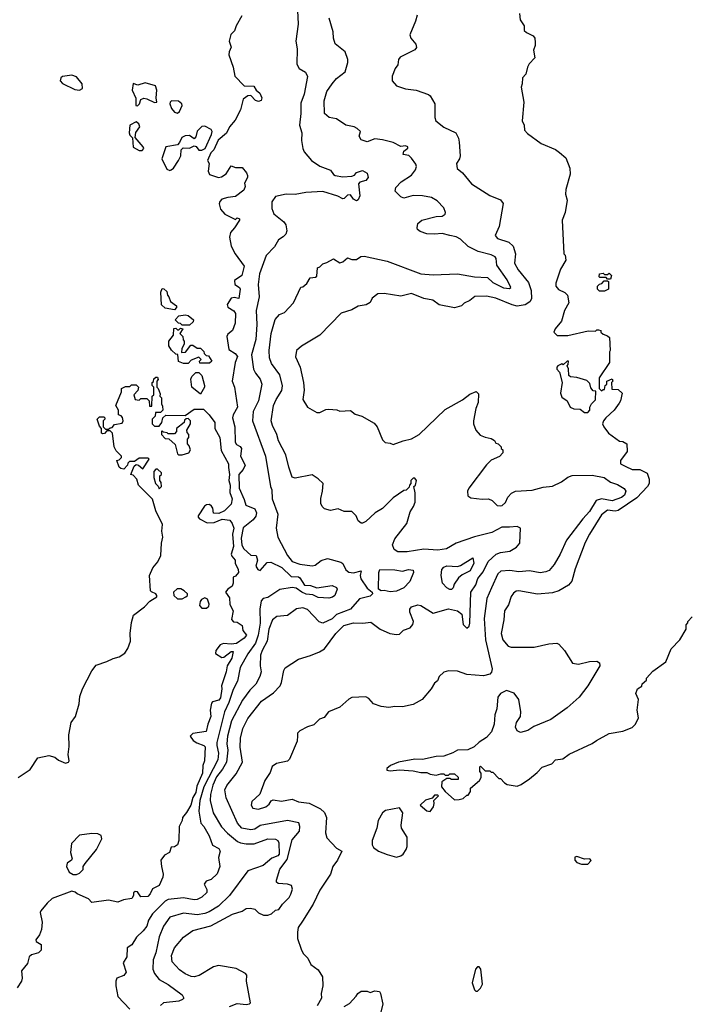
# Model space of a CAD drawing. Extents: x 1793424 to 1900092, y 321114 to 470632.
# Tile 3 of 256: x 1848235 to 1852609, y 333574 to 340005. Entities that reach past the tile are written whole.
import ezdxf

# ---------------------------------------------------------------- set-up
doc = ezdxf.new("R2010")
doc.units = 0

msp = doc.modelspace()

# ---------------------------------------------------------------- linework, layer by layer
at = {"layer": '0CON05XD'}
for points in [[(1849685, 340030), (1849648.6, 339965), (1849637.6, 339932.4), (1849613, 339907), (1849602.9, 339865), (1849616.1, 339826.1), (1849602, 339795), (1849600.8, 339775), (1849630, 339695), (1849640, 339635), (1849701.7, 339571.7), (1849765, 339570), (1849780, 339545), (1849802.5, 339525), (1849816.7, 339495), (1849813, 339477), (1849795, 339470), (1849775, 339477.5), (1849745, 339510), (1849725, 339507.5), (1849693.6, 339486.4), (1849676.2, 339415), (1849642.3, 339347.7), (1849606.2, 339305), (1849585, 339262.5), (1849531.7, 339218.3), (1849502.5, 339155), (1849482.5, 339135), (1849462.5, 339085), (1849472.5, 339065), (1849466.7, 339015), (1849475, 338993.3), (1849534.1, 338974.1), (1849552.1, 338977.9), (1849583.1, 338996.9), (1849615, 339050), (1849645, 339040), (1849688.3, 339038.3), (1849716.2, 339005), (1849723, 338987), (1849723.3, 338975), (1849703.6, 338936.4), (1849706.7, 338915), (1849699.3, 338890.7), (1849645, 338850), (1849595, 338844.2), (1849555, 338832), (1849541.7, 338818.3), (1849537.7, 338802.3), (1849546.6, 338766.6), (1849574.5, 338734.5), (1849645, 338700), (1849655, 338710), (1849670, 338705), (1849670, 338695), (1849638, 338645), (1849610.8, 338615), (1849605.7, 338585), (1849616.7, 338525), (1849643.3, 338475), (1849701.2, 338395), (1849686, 338335), (1849638.3, 338301.7), (1849640, 338275), (1849670, 338255), (1849674, 338245), (1849665.9, 338184.1), (1849635, 338191.1), (1849615, 338185.5), (1849590, 338145), (1849595, 338126.2), (1849632.5, 338102.5), (1849644.4, 338085), (1849642.3, 338022.3), (1849623.8, 337975), (1849595, 337950), (1849588.1, 337935), (1849601.5, 337851.5), (1849643.3, 337825), (1849657.9, 337805), (1849643.3, 337765), (1849622.5, 337645), (1849637.1, 337605), (1849656.7, 337475), (1849629.4, 337425), (1849625.5, 337404.5), (1849639.1, 337345), (1849642.2, 337245), (1849650.5, 337230.5), (1849675, 337217.5), (1849683.3, 337205), (1849677.9, 337155), (1849707.5, 337095), (1849695, 337066.7), (1849666.9, 337035), (1849669.2, 336945), (1849701.8, 336871.8), (1849711.4, 336835), (1849770.6, 336810.6), (1849781.8, 336785), (1849777.2, 336762.8), (1849760.7, 336739.3), (1849694.1, 336685.9), (1849681.4, 336618.6), (1849685, 336572.5), (1849698.1, 336548.1), (1849745, 336507.5), (1849780, 336505), (1849787.5, 336475), (1849777.5, 336435), (1849790, 336415), (1849805, 336406.7), (1849850.8, 336459.2), (1849875, 336462.5), (1849946.9, 336426.9), (1850009.1, 336369.1), (1850055, 336365.4), (1850065, 336359.5), (1850095, 336311.2), (1850135, 336310), (1850175, 336293.3), (1850275, 336309.2), (1850305, 336296.7), (1850307.5, 336285), (1850292.5, 336245), (1850277.7, 336232.3), (1850255, 336226.7), (1850185, 336230.8), (1850149.3, 336249.3), (1850105, 336252.5), (1850076.7, 336265), (1850041.7, 336291.7), (1850015, 336296.2), (1849935, 336284), (1849855, 336231.9), (1849825, 336224.2), (1849811.7, 336208.3), (1849803.8, 336155), (1849805.9, 336064.1), (1849793.2, 335985), (1849775, 335932.2), (1849725, 335862.2), (1849675.5, 335774.5), (1849657.9, 335685), (1849628.7, 335631.3), (1849600.3, 335545), (1849573.1, 335485), (1849522.4, 335285), (1849521.4, 335265), (1849534.3, 335215), (1849528.1, 335171.9), (1849438.1, 334995), (1849410.5, 334905), (1849405.4, 334835.4), (1849418, 334758), (1849438.2, 334735), (1849472.2, 334675), (1849494.5, 334614.5), (1849535, 334591.2), (1849543.8, 334575), (1849533.9, 334533.9), (1849541.2, 334475), (1849525, 334426.7), (1849485, 334390), (1849451.7, 334378.3), (1849440.7, 334359.3), (1849458.1, 334325), (1849456.7, 334305), (1849425, 334274), (1849395, 334258.8), (1849373.9, 334256.1), (1849305, 334270.6), (1849205, 334258.8), (1849185, 334247.9), (1849102.2, 334165), (1849076, 334124), (1849064.2, 334085), (1849042, 334055), (1848997, 334013), (1848966.4, 333963.6), (1848935.8, 333944.2), (1848933.8, 333885), (1848910, 333845), (1848930, 333785), (1848915, 333762.5), (1848870, 333745), (1848862.5, 333725), (1848862.5, 333695), (1848876.2, 333625), (1848955, 333543.3)], [(1850050, 340065), (1850054.2, 339975.8), (1850037.5, 339865), (1850048, 339815), (1850045.7, 339715), (1850061.2, 339685), (1850102, 339662), (1850114.1, 339634.1), (1850091.9, 339518.1), (1850070.7, 339459.3), (1850071.7, 339391.7), (1850063.5, 339315), (1850077.9, 339265), (1850074.5, 339215.5), (1850083.4, 339163.4), (1850092.4, 339142.4), (1850140, 339085), (1850195, 339048.9), (1850265, 339022), (1850283.8, 338993.8), (1850296.1, 338986.1), (1850345, 338978.8), (1850405, 338982), (1850420.8, 338989.2), (1850435, 339006), (1850475, 339018.8), (1850505, 339002.5), (1850510.6, 338975), (1850495, 338954.2), (1850457.3, 338942.7), (1850448.3, 338931.7), (1850456, 338855), (1850445, 338827.5), (1850435, 338822.5), (1850415, 338832.5), (1850395, 338860), (1850375, 338858.8), (1850355, 338836.7), (1850345, 338833.8), (1850312.1, 338852.1), (1850215, 338882), (1850102.9, 338877.1), (1850035, 338862), (1849974.3, 338865.7), (1849905, 338850), (1849881.2, 338815), (1849881.7, 338771.7), (1849895, 338737.5), (1849960, 338685), (1849973.3, 338665), (1849978.8, 338625), (1849973.3, 338605), (1849955, 338587.5), (1849925, 338567.5), (1849899.3, 338520.7), (1849845.6, 338464.4), (1849800.6, 338345), (1849791.9, 338275), (1849800, 338195), (1849778.9, 338105), (1849783.3, 338015), (1849777.5, 337915), (1849749.5, 337815), (1849762.6, 337722.6), (1849775, 337696.2), (1849806, 337656), (1849815.4, 337625), (1849794.7, 337515), (1849760.8, 337445), (1849754.5, 337385), (1849840, 337155), (1849874.1, 336955.9), (1849881.4, 336935), (1849884.4, 336875), (1849921.2, 336775), (1849910.8, 336685), (1849920.8, 336625), (1849985, 336505.8), (1850015, 336465.8), (1850065, 336448), (1850145, 336437.5), (1850165, 336442), (1850205, 336473.3), (1850245, 336486.7), (1850331.7, 336461.7), (1850345, 336452.5), (1850365, 336411.2), (1850385, 336396), (1850415, 336391.2), (1850466, 336406), (1850458.8, 336375), (1850463, 336353), (1850505, 336291.2), (1850536.7, 336265), (1850538.8, 336255), (1850525, 336239.2), (1850455, 336223.1), (1850394.7, 336155.3), (1850305, 336119.1), (1850275, 336091.5), (1850215, 336064.2), (1850191.4, 336071.4), (1850115, 336152), (1850084.2, 336164.2), (1850043.2, 336156.8), (1849985, 336113.8), (1849915, 336108), (1849886.7, 336085), (1849863.2, 336025), (1849852.1, 335945), (1849817.5, 335885), (1849808.5, 335855), (1849805.8, 335785.8), (1849813.1, 335745), (1849804.4, 335715), (1849778.1, 335665), (1849738.1, 335625), (1849689.5, 335560.5), (1849618.2, 335425), (1849592.4, 335325), (1849587.1, 335275), (1849594.6, 335235), (1849585.9, 335155), (1849559.5, 335110.5), (1849519.2, 335060.8), (1849495.3, 335005), (1849480.4, 334945), (1849479.6, 334905), (1849497.8, 334825), (1849552.6, 334732.6), (1849591.2, 334691.2), (1849658.1, 334638.1), (1849678.1, 334628.1), (1849715, 334621.8), (1849766.9, 334623.1), (1849855, 334654.5), (1849905, 334654), (1849920, 334645), (1849927.9, 334627.9), (1849929.6, 334555), (1849920, 334545), (1849881.6, 334528.4), (1849825, 334480.8), (1849725, 334446.2), (1849605.8, 334285), (1849532.9, 334215), (1849472.7, 334177.3), (1849443.4, 334166.6), (1849395, 334159.7), (1849305, 334169.2), (1849215, 334142.5), (1849174.6, 334085.4), (1849144.7, 334015.3), (1849125, 333910), (1849105.6, 333865), (1849104.2, 333805), (1849115.8, 333775), (1849145, 333736), (1849205, 333704.4), (1849295, 333636), (1849306.2, 333615), (1849297.5, 333605), (1849274.1, 333595.9), (1849175, 333583.8), (1849154.2, 333565.8)], [(1850830, 340035), (1850821.2, 339995), (1850783.8, 339905), (1850790, 339885), (1850823.3, 339845), (1850827, 339823), (1850815, 339807.5), (1850720.7, 339759.3), (1850710, 339745), (1850705, 339710), (1850687.5, 339685), (1850667.5, 339635), (1850667.5, 339605), (1850695, 339573.3), (1850755, 339553.3), (1850825, 339543.3), (1850905, 339516.7), (1850916.4, 339506.4), (1850946.7, 339455), (1850946.4, 339366.4), (1850953.9, 339343.9), (1851005, 339303.8), (1851083.3, 339265), (1851101.7, 339231.7), (1851106.2, 339205), (1851111.2, 339115), (1851106.7, 339095), (1851087.5, 339065), (1851091.7, 339031.7), (1851127.5, 339005), (1851185, 338932.5), (1851305, 338857.5), (1851375, 338827.5), (1851392.5, 338805), (1851366.2, 338655), (1851340, 338595), (1851355, 338576.2), (1851430.7, 338550.7), (1851458.6, 338525), (1851473.1, 338475), (1851466.9, 338415), (1851490.2, 338370.2), (1851558.1, 338288.1), (1851576.4, 338235), (1851578.9, 338181.1), (1851568.1, 338161.9), (1851537.5, 338142.5), (1851484, 338134), (1851451.7, 338141.7), (1851345, 338186.9), (1851285, 338200), (1851207, 338197), (1851175, 338170), (1851137, 338153), (1851120, 338135), (1851075, 338122.5), (1850975, 338142.5), (1850933.8, 338173.8), (1850873.6, 338183.6), (1850795, 338217.5), (1850725, 338200), (1850615, 338216.7), (1850575, 338213.3), (1850537.5, 338185), (1850523, 338157), (1850497.7, 338142.3), (1850445, 338133.8), (1850405, 338108.8), (1850335, 338088.8), (1850195, 337943.3), (1850075, 337873.3), (1850043.8, 337845), (1850037, 337803), (1850066, 337735), (1850088.8, 337635), (1850092, 337585), (1850083.8, 337525), (1850115, 337473.3), (1850175, 337440), (1850195, 337440), (1850235, 337458.8), (1850255, 337461.2), (1850306.4, 337456.4), (1850325, 337447.5), (1850395, 337452.5), (1850425, 337427.5), (1850470, 337415), (1850549.3, 337369.3), (1850570, 337345), (1850605, 337260), (1850623, 337243), (1850655, 337240), (1850675, 337230), (1850740, 337255), (1850795, 337266.7), (1850844.1, 337295.9), (1851015, 337458), (1851127, 337523), (1851175, 337560), (1851217, 337577), (1851231.7, 337561.7), (1851230, 337505), (1851213.8, 337465), (1851198.8, 337385), (1851198.8, 337365), (1851214.1, 337324.1), (1851241.7, 337291.7), (1851275, 337277.5), (1851315, 337270), (1851336.4, 337256.4), (1851345, 337240), (1851360, 337235), (1851380, 337215), (1851380, 337205), (1851390, 337195), (1851390, 337175), (1851368.3, 337151.7), (1851315, 337127.5), (1851285, 337097.5), (1851168.8, 336945), (1851158.8, 336925), (1851162.5, 336895), (1851181.7, 336881.7), (1851255, 336873.3), (1851296.4, 336876.4), (1851320, 336865), (1851353, 336833), (1851375, 336830), (1851387, 336833), (1851408.3, 336851.7), (1851423, 336887), (1851447, 336913), (1851473.6, 336926.4), (1851583, 336933), (1851655, 336952), (1851715, 336957.5), (1851774.4, 336985.6)], [(1851500, 340045), (1851503, 340003), (1851530, 339965), (1851530, 339935), (1851545, 339920), (1851589.3, 339899.3), (1851600, 339885), (1851602.5, 339855), (1851602.5, 339835), (1851590, 339805), (1851600, 339755), (1851563.6, 339716.4), (1851552.5, 339695), (1851541.7, 339648.3), (1851520, 339625), (1851517.5, 339585), (1851510, 339565), (1851527.5, 339465), (1851517.5, 339345), (1851530, 339315), (1851533, 339283), (1851550.7, 339260.7), (1851640, 339195), (1851735, 339157.5), (1851761.7, 339138.3), (1851801.7, 339101.7), (1851827.5, 339035), (1851830, 338995), (1851802.5, 338895), (1851800, 338865), (1851810, 338825), (1851797.5, 338745), (1851777.5, 338695), (1851790, 338475), (1851797, 338467), (1851802.5, 338435), (1851766.7, 338375), (1851737.5, 338285), (1851737.5, 338265), (1851753.6, 338243.6), (1851795, 338222.5), (1851812.5, 338205), (1851822.5, 338155), (1851793.3, 338105), (1851773.6, 338036.4), (1851732.5, 337985), (1851723.6, 337963.6), (1851745, 337942.5), (1851815, 337942.5), (1851947, 337973), (1851995, 337970), (1852005, 337980), (1852015, 337980), (1852030, 337975), (1852030, 337965), (1852045, 337950), (1852075, 337940), (1852088.3, 337928.3), (1852092.5, 337845), (1852087.5, 337835), (1852087.5, 337765), (1852020, 337665), (1852020, 337595), (1852035, 337580), (1852045, 337590), (1852055, 337590), (1852060, 337615), (1852070, 337625), (1852070, 337645), (1852105, 337660), (1852110, 337645), (1852100, 337635), (1852101.7, 337591.7), (1852145, 337590), (1852170, 337565), (1852160, 337515), (1852150.7, 337499.3), (1852117.5, 337455), (1852062.5, 337405), (1852047.5, 337385), (1852042.5, 337365), (1852050, 337345), (1852080, 337305), (1852153, 337253), (1852175, 337250), (1852200, 337235), (1852202.5, 337185), (1852160, 337125), (1852160, 337105), (1852195, 337087.5)], [(1849605, 333560.8), (1849655, 333579.2), (1849715, 333574), (1849735, 333577.5), (1849742.5, 333585), (1849716.7, 333725), (1849717.5, 333765), (1849710, 333775), (1849647.7, 333807.7), (1849532.3, 333827.7), (1849500.5, 333819.5), (1849407, 333763), (1849375, 333754), (1849355, 333756), (1849315, 333774.2), (1849278.8, 333798.8), (1849231.7, 333851.7), (1849226.1, 333893.9), (1849246.4, 333943.6), (1849305, 334012.5), (1849365, 334056.2), (1849483.3, 334086.7), (1849625, 334162.5), (1849687.7, 334182.3), (1849715, 334200), (1849743, 334203), (1849770, 334195), (1849795, 334172.5), (1849827, 334157), (1849855, 334156.7), (1849880, 334165), (1849905, 334190), (1849926.4, 334193.6), (1849950.7, 334229.3), (1849995, 334272.5), (1850005.9, 334294.1), (1850016.4, 334326.4), (1850009.3, 334349.3), (1849985, 334360), (1849923, 334363), (1849913, 334373), (1849912.5, 334385), (1849935, 334456.2), (1849980.9, 334519.1), (1850015, 334647.5), (1850061.9, 334705), (1850065.7, 334735), (1850059.1, 334759.1), (1849984.5, 334774.5), (1849805, 334741.8), (1849770.8, 334719.2), (1849745, 334713.8), (1849685.6, 334725.6), (1849657.7, 334757.7), (1849583.6, 334923.6), (1849574.4, 334975), (1849587, 335003), (1849649.8, 335080.2), (1849691.2, 335155), (1849675.6, 335254.4), (1849677.4, 335312.6), (1849693.1, 335375), (1849725, 335440), (1849815, 335554.2), (1849892.4, 335607.6), (1849935.4, 335654.6), (1849945.6, 335675), (1849960, 335755), (1849968.3, 335771.7), (1850055, 335828), (1850135, 335852), (1850193.9, 335876.1), (1850225, 335896.7), (1850299.2, 335995), (1850352.6, 336047.4), (1850415, 336065.6), (1850476.1, 336063.9), (1850529.3, 336069.3), (1850590, 336025), (1850652.5, 335995), (1850695, 335989.2), (1850715, 335992.5), (1850742.5, 336017.5), (1850785, 336033.3), (1850802.5, 336055), (1850806.7, 336075), (1850782.5, 336135), (1850782.5, 336155), (1850795, 336170), (1850835, 336183.3), (1850855, 336178), (1850935, 336128), (1851035, 336158.1), (1851093.6, 336143.6), (1851122.7, 336122.7), (1851132.5, 336055), (1851155, 336030), (1851170, 336045), (1851175.6, 336064.4), (1851182.7, 336265), (1851215.2, 336314.8), (1851228.2, 336355), (1851262.3, 336397.7), (1851295, 336466.9), (1851346.5, 336513.5), (1851374.8, 336525.2), (1851436.2, 336533.8), (1851480.5, 336559.5), (1851500.9, 336585), (1851505.6, 336685), (1851484.7, 336694.7), (1851435, 336691.1), (1851385, 336691.4), (1851318, 336655), (1851205, 336628.2), (1851085, 336585.8), (1851021.7, 336548.3), (1850965, 336540.6), (1850875, 336546.9), (1850765, 336530), (1850705, 336528.8), (1850680, 336545), (1850670, 336575), (1850686.2, 336615), (1850763.8, 336715), (1850785, 336790), (1850807.5, 336825), (1850817, 336853), (1850817.5, 336915), (1850810, 336955), (1850820, 336965), (1850827.5, 336995), (1850815, 337010), (1850805, 337010), (1850790, 336995), (1850790, 336975), (1850780, 336965), (1850778.3, 336951.7), (1850758.3, 336931.7), (1850745, 336930), (1850675, 336882.5), (1850605, 336813.3), (1850557.5, 336785), (1850495, 336726.7), (1850475, 336717.5), (1850465, 336717.5), (1850445, 336732.5), (1850432.5, 336765), (1850405, 336793.3), (1850355, 336793.8), (1850315, 336810), (1850265, 336800), (1850225, 336810), (1850210, 336825), (1850202.5, 336845), (1850202, 336878), (1850213.6, 336926.4), (1850216.2, 336975), (1850185, 337006.7), (1850145, 337032.5), (1850035, 337010), (1850015, 337017.5), (1849991.7, 337081.7), (1849973, 337163), (1849924.5, 337255), (1849914.3, 337295), (1849885.7, 337355), (1849877.5, 337385), (1849892.9, 337485), (1849910.8, 337525), (1849948.1, 337581.9), (1849952.4, 337612.4), (1849934.3, 337685), (1849878.9, 337758.9), (1849866.8, 337796.8), (1849864.4, 337845), (1849876.9, 337955), (1849903, 338047), (1849931.2, 338078.8), (1849965, 338093.3), (1850022.5, 338155), (1850071.7, 338258.3), (1850085, 338260), (1850109.3, 338280.7), (1850131.7, 338318.3), (1850167, 338323), (1850175, 338330), (1850180, 338385), (1850195, 338390), (1850215, 338410), (1850241.7, 338418.3), (1850285, 338442.5), (1850325, 338417.5), (1850345, 338422.5), (1850375, 338450), (1850405, 338437.5), (1850435, 338437.5), (1850463, 338457), (1850485, 338460), (1850635, 338427.8), (1850855, 338345.7), (1850935, 338338.9), (1851094.3, 338345.7), (1851205, 338325.5), (1851290.6, 338320.6), (1851325, 338287.5), (1851395, 338254.4), (1851435, 338248.8), (1851443.3, 338255), (1851419.2, 338305), (1851352.3, 338402.3), (1851348, 338445), (1851341.2, 338455), (1851315, 338469.4), (1851230.2, 338490.2), (1851165, 338524.2), (1851115, 338570.8), (1851085, 338585.7), (1851044.4, 338594.4), (1850995, 338609.2), (1850945, 338602.9), (1850895, 338606), (1850850.5, 338620.5), (1850833.3, 338635), (1850830, 338645), (1850836.4, 338673.6), (1850862.5, 338695), (1850955, 338718.8), (1850995, 338721.2), (1851013.3, 338735), (1851016.2, 338745), (1851006.2, 338775), (1850961.7, 338821.7), (1850925, 338844.2), (1850865, 338854.2), (1850804.1, 338855.9), (1850745, 338840), (1850725, 338847.5), (1850687.5, 338885), (1850690.7, 338909.3), (1850727.5, 338945), (1850795, 338988.8), (1850821.2, 339025), (1850826.7, 339045), (1850821.7, 339061.7), (1850795, 339100), (1850777, 339117), (1850740, 339125), (1850743.3, 339146.7), (1850770, 339165), (1850770, 339175), (1850755, 339180), (1850725, 339176.7), (1850675, 339202), (1850605, 339220.6), (1850554.1, 339225.9), (1850505, 339207.5), (1850465, 339220), (1850452.5, 339245), (1850460, 339275), (1850440, 339295), (1850420, 339305), (1850365, 339316.7), (1850305, 339356.2), (1850256.4, 339366.4), (1850225, 339392.5), (1850224, 339475), (1850242, 339535), (1850275, 339586.2), (1850305, 339620), (1850360, 339665), (1850378.8, 339725), (1850378.8, 339745), (1850360, 339795), (1850296.4, 339846.4), (1850283.8, 339885), (1850283.3, 339925), (1850256.2, 340015)], [(1848625, 339544.2), (1848643.9, 339556.1), (1848642, 339585), (1848605, 339632), (1848575, 339642.5), (1848515, 339633.8), (1848503.8, 339625), (1848498.8, 339605), (1848515, 339588.8), (1848595, 339549.2), (1848625, 339544.2)], [(1849005, 339442.5), (1849017.5, 339455), (1849027, 339483), (1849045, 339492.5), (1849065, 339488.8), (1849115, 339463.3), (1849130, 339465), (1849125.8, 339495), (1849130, 339545), (1849122, 339572), (1849055, 339591.5), (1849006.4, 339576.4), (1848975, 339587.5), (1848970, 339545), (1848993, 339493), (1848993.3, 339445), (1849005, 339442.5)], [(1849265, 339393.8), (1849278.8, 339405), (1849295.8, 339444.2), (1849293.8, 339455), (1849272.7, 339472.7), (1849226.1, 339473.9), (1849216.7, 339465), (1849216.2, 339455), (1849226.2, 339425), (1849245, 339400), (1849265, 339393.8)], [(1849035, 339150), (1849045.6, 339164.4), (1849042, 339175), (1848990, 339235), (1848992.3, 339267.7), (1849020, 339305), (1849012.5, 339325), (1848995, 339336.7), (1848954.5, 339315.5), (1848950, 339265), (1848955, 339250), (1848972.3, 339232.3), (1848975, 339171.2), (1849015, 339151.2), (1849035, 339150)], [(1849215, 339020), (1849225, 339023.3), (1849240, 339035), (1849272.5, 339085), (1849287.5, 339115), (1849290, 339155), (1849303, 339167), (1849345, 339166.2), (1849375, 339180), (1849386.4, 339176.4), (1849405, 339152.5), (1849425, 339153.3), (1849446, 339164), (1849487.5, 339255), (1849492.5, 339275), (1849485, 339287.5), (1849445, 339310), (1849425, 339306.7), (1849393.9, 339276.1), (1849385, 339240), (1849375, 339227.5), (1849345, 339247.5), (1849315, 339246.7), (1849294.1, 339235.9), (1849278.3, 339201.7), (1849265, 339187.5), (1849190, 339175), (1849163.3, 339095), (1849195, 339028.8), (1849215, 339020)], [(1852021.7, 338231.7), (1852010, 338245), (1852010, 338265), (1852021.7, 338278.3), (1852038.3, 338281.7), (1852051.7, 338298.3), (1852075, 338300), (1852080, 338295), (1852080, 338245), (1852055, 338232.5), (1852021.7, 338231.7)], [(1852095, 338310), (1852075, 338310), (1852065, 338320), (1852025, 338320), (1852020, 338325), (1852022.5, 338345), (1852045, 338350), (1852055, 338340), (1852075, 338340), (1852085, 338350), (1852100, 338335), (1852095, 338310)], [(1849245, 338110), (1849185, 338120), (1849161.7, 338141.7), (1849157.5, 338225), (1849165, 338250), (1849177, 338247), (1849195, 338230), (1849200, 338205), (1849210, 338195), (1849220, 338165), (1849260, 338135), (1849260, 338125), (1849245, 338110)], [(1849345, 338010), (1849295, 338010), (1849285, 338020), (1849271.7, 338021.7), (1849250, 338045), (1849275, 338070), (1849315, 338077.5), (1849335, 338072.5), (1849370, 338045), (1849368.3, 338031.7), (1849345, 338010)], [(1849335, 337760), (1849305, 337760), (1849271.7, 337771.7), (1849268.3, 337818.3), (1849255, 337820), (1849227, 337847), (1849210, 337875), (1849210, 337905), (1849240, 337945), (1849241.7, 337988.3), (1849255, 337990), (1849265, 337980), (1849275, 337980), (1849285, 337990), (1849300, 337985), (1849280, 337955), (1849300, 337935), (1849303, 337913), (1849310, 337905), (1849310, 337885), (1849293, 337857), (1849291.7, 337831.7), (1849317, 337833), (1849351.7, 337878.3), (1849365, 337880), (1849395, 337860), (1849415, 337860), (1849438.3, 337838.3), (1849440, 337825), (1849451.7, 337811.7), (1849468.3, 337808.3), (1849490, 337775), (1849475, 337762.5), (1849411.7, 337761.7), (1849410, 337775), (1849420, 337785), (1849405, 337800), (1849355, 337780), (1849335, 337760)], [(1851945, 337440), (1851960, 337455), (1851960, 337475), (1851970, 337495), (1851997, 337523), (1851998.3, 337578.3), (1851981.7, 337581.7), (1851965, 337600), (1851958.3, 337628.3), (1851938.3, 337648.3), (1851875, 337667.5), (1851833, 337673), (1851821.7, 337681.7), (1851820, 337725), (1851810, 337745), (1851817, 337753), (1851820, 337775), (1851810, 337775), (1851785, 337750), (1851775, 337757.5), (1851750, 337745), (1851742.5, 337735), (1851743, 337723), (1851761.7, 337701.7), (1851777.5, 337635), (1851767.5, 337565), (1851775, 337540), (1851810, 337515), (1851830, 337475), (1851855, 337462.5), (1851895, 337460), (1851925, 337440), (1851945, 337440)], [(1848225, 335055.6), (1848302.2, 335107.8), (1848354.2, 335185), (1848425, 335199.4), (1848465, 335187.5), (1848488.6, 335168.6), (1848535, 335149.2), (1848553.3, 335155), (1848558, 335165), (1848551.1, 335205), (1848558.3, 335258.3), (1848555.9, 335334.1), (1848570.6, 335415), (1848599.5, 335455), (1848622.2, 335537.8), (1848626.7, 335585), (1848645.4, 335634.6), (1848705, 335751.2), (1848735, 335790), (1848805, 335812.5), (1848845, 335833.8), (1848885, 335843.3), (1848921.7, 335868.3), (1848941.7, 335898.3), (1848958, 335945), (1848955.6, 335995), (1848965, 336067.5), (1848978.6, 336115), (1849049.8, 336170.2), (1849085, 336207.5), (1849130, 336235), (1849131.2, 336245), (1849124.2, 336254.2), (1849095, 336267.1), (1849090, 336275), (1849082.9, 336375), (1849104.4, 336425), (1849136.7, 336465), (1849156, 336505), (1849160, 336585), (1849170, 336625), (1849162.5, 336665), (1849168.3, 336708.3), (1849125, 336797.5), (1849102.5, 336872.5), (1849010, 336965), (1849000, 337005), (1848975, 337030), (1848960, 337035), (1848981.7, 337088.3), (1848995, 337100), (1849010, 337095), (1849038.3, 337071.7), (1849080, 337135), (1849075, 337140), (1849015, 337140), (1848985, 337120), (1848951.7, 337118.3), (1848941.7, 337108.3), (1848940, 337095), (1848915, 337070), (1848895, 337073.3), (1848885, 337082.5), (1848870, 337125), (1848885, 337130), (1848900, 337145), (1848900, 337155), (1848865, 337190), (1848852.5, 337215), (1848840, 337305), (1848825, 337320), (1848805, 337320), (1848788.3, 337301.7), (1848775, 337300), (1848770, 337305), (1848770, 337335), (1848755, 337350), (1848740, 337395), (1848755, 337410), (1848785, 337410), (1848790, 337405), (1848790, 337395), (1848780, 337385), (1848780, 337345), (1848795, 337330), (1848815, 337330), (1848825, 337340), (1848838.3, 337341.7), (1848855, 337360), (1848905, 337370), (1848910, 337385), (1848907, 337407), (1848898.3, 337418.3), (1848880, 337425), (1848880, 337455), (1848862.5, 337485), (1848900, 337575), (1848900, 337595), (1848925, 337610), (1848955, 337610), (1848965, 337620), (1848995, 337620), (1849010, 337605), (1849007, 337583), (1848980, 337555), (1848990, 337525), (1849015, 337520), (1849025, 337530), (1849065, 337530), (1849080, 337515), (1849081.7, 337481.7), (1849098.3, 337481.7), (1849100, 337545), (1849110, 337555), (1849110, 337605), (1849100, 337615), (1849100, 337635), (1849108.3, 337641.7), (1849111.7, 337658.3), (1849125, 337670), (1849135, 337670), (1849140, 337655), (1849130, 337645), (1849130, 337605), (1849140, 337595), (1849151.7, 337561.7), (1849150, 337545), (1849160, 337535), (1849160, 337495), (1849168.3, 337481.7), (1849170, 337455), (1849155, 337440), (1849121.7, 337438.3), (1849120, 337415), (1849100, 337395), (1849100, 337365), (1849115, 337350), (1849145, 337350), (1849162.5, 337375), (1849170, 337405), (1849188.3, 337421.7), (1849315, 337420), (1849375, 337460), (1849435, 337460), (1849473.3, 337425), (1849508.8, 337375), (1849510, 337335), (1849541.2, 337275), (1849550.2, 337190.2), (1849598.8, 337105), (1849599.7, 337080.3), (1849606.2, 337035), (1849601.1, 336995), (1849610, 336965), (1849607.1, 336917.1), (1849623.3, 336875), (1849615, 336840), (1849573, 336797), (1849535, 336780), (1849501.7, 336781.7), (1849496, 336815), (1849487.9, 336827.9), (1849475, 336837.5), (1849454.2, 336835.8), (1849441.4, 336828.6), (1849400, 336765), (1849400, 336755), (1849410, 336745), (1849458.3, 336718.3), (1849505, 336720), (1849558.3, 336741.7), (1849607, 336737), (1849622.5, 336715), (1849633, 336683), (1849625.4, 336644.6), (1849630.5, 336565), (1849615.5, 336515), (1849620, 336500), (1849643.3, 336475), (1849642.5, 336455), (1849661.2, 336415), (1849663.3, 336395), (1849645, 336370), (1849630, 336365), (1849630, 336325), (1849622.5, 336305), (1849594.1, 336285.9), (1849580, 336265), (1849605, 336230), (1849607.5, 336185), (1849630, 336145), (1849618.3, 336088.3), (1849631.7, 336071.7), (1849655, 336070), (1849688.3, 336048.3), (1849692.5, 336015), (1849716.2, 335985), (1849700, 335965), (1849650, 335930), (1849615, 335926), (1849565, 335930), (1849545, 335922.5), (1849516.7, 335885), (1849513.3, 335865), (1849555, 335840), (1849568.3, 335841.7), (1849615, 335878.8), (1849628.3, 335878.3), (1849620.8, 335835), (1849590, 335785), (1849584, 335745), (1849552.5, 335655), (1849555.8, 335635), (1849545.6, 335575), (1849535, 335561.2), (1849495, 335550), (1849488, 335542), (1849480, 335495), (1849483, 335453), (1849463.8, 335405), (1849452.5, 335355), (1849366.7, 335343.3), (1849347.5, 335325), (1849368.3, 335298.3), (1849391.2, 335281.2), (1849437.5, 335265), (1849446.7, 335255), (1849442.5, 335165), (1849430, 335135), (1849429.4, 335085), (1849391.1, 334998.9), (1849385, 334957.5), (1849365.7, 334924.3), (1849352.5, 334875), (1849325, 334827.5), (1849297.5, 334795), (1849296.2, 334773.8), (1849277.5, 334735), (1849273.3, 334645), (1849266, 334615), (1849245, 334602.5), (1849225, 334600), (1849212.5, 334565), (1849180.7, 334549.3), (1849157.5, 334515), (1849160, 334475), (1849172.5, 334425), (1849170, 334405), (1849145, 334350), (1849101.7, 334328.3), (1849087.5, 334295), (1849071.7, 334278.3), (1849026.4, 334276.4), (1849005, 334310), (1848988.3, 334311.7), (1848978.3, 334301.7), (1848977.5, 334285), (1848966.7, 334265), (1848912.3, 334257.7), (1848875, 334241.2), (1848815, 334253.8), (1848705, 334240), (1848683.6, 334263.6), (1848610, 334295), (1848597, 334307), (1848575, 334312.5), (1848446.7, 334265), (1848414.1, 334235.9), (1848372.5, 334185), (1848367.5, 334175), (1848380.5, 334110.5), (1848377.3, 334062.7), (1848365, 334028.8), (1848340, 333995), (1848343.3, 333985), (1848374.4, 333965), (1848375, 333928.8), (1848358.6, 333911.4), (1848312.2, 333897.8), (1848297.1, 333885), (1848285, 333840), (1848246.9, 333793.1), (1848251.1, 333745), (1848246.2, 333725), (1848218.6, 333681.4)], [(1849415, 337560), (1849360, 337605), (1849353, 337657), (1849360, 337675), (1849385, 337700), (1849405, 337700), (1849425, 337680), (1849442.5, 337615), (1849442.5, 337605), (1849415, 337560)], [(1849295, 337162.5), (1849340, 337175), (1849350, 337195), (1849341.7, 337221.7), (1849330, 337235), (1849330, 337265), (1849340, 337275), (1849340, 337295), (1849328.3, 337308.3), (1849327.5, 337325), (1849350, 337365), (1849350, 337385), (1849335, 337400), (1849321.7, 337398.3), (1849311.7, 337388.3), (1849310, 337375), (1849260, 337335), (1849260, 337315), (1849245, 337300), (1849205, 337300), (1849197, 337307), (1849175, 337310), (1849165, 337320), (1849160, 337315), (1849160, 337295), (1849185, 337270), (1849208.3, 337268.3), (1849250, 337230), (1849265, 337170), (1849273, 337163), (1849295, 337162.5)], [(1849145, 336940), (1849160, 336955), (1849158.3, 336981.7), (1849150, 336995), (1849150, 337025), (1849160, 337035), (1849160, 337045), (1849135, 337070), (1849125, 337070), (1849110, 337055), (1849110, 337015), (1849122.5, 336975), (1849138.3, 336958.3), (1849145, 336940)], [(1852195, 337087.5), (1852235, 337068), (1852285, 337067.5), (1852333, 337043), (1852346.2, 337005), (1852345.8, 336975), (1852336, 336955), (1852265, 336882.9), (1852145, 336799.5), (1852125, 336794.4), (1852075, 336800.6), (1852035, 336770.8), (1851955.7, 336645), (1851929.3, 336590.7), (1851862.6, 336417.4), (1851841.7, 336338.3), (1851818.8, 336311.2), (1851755.6, 336274.4), (1851715, 336262.5), (1851616.1, 336253.9), (1851495, 336274), (1851478.3, 336271.7), (1851460.5, 336259.5), (1851445, 336236.7), (1851426.9, 336183.1), (1851401.4, 336145), (1851398, 336085), (1851380, 335995), (1851391.2, 335955), (1851425, 335912.5), (1851445, 335907.5), (1851595, 335906.2), (1851691.7, 335928.3), (1851743, 335933), (1851756.4, 335926.4), (1851793.3, 335885), (1851845, 335803.3), (1851885, 335796.7), (1851956.4, 335813.6), (1852005, 335816.2), (1852022.5, 335805), (1852023.3, 335785), (1851946.6, 335653.4), (1851889.7, 335580.3), (1851810.3, 335509.7), (1851705, 335434.2), (1851592.3, 335387.7), (1851555, 335363.3), (1851505, 335350), (1851485, 335360), (1851473.6, 335383.6), (1851480, 335415), (1851506.7, 335455), (1851508.8, 335485), (1851494.2, 335565), (1851465, 335606), (1851415, 335624), (1851375.8, 335604.2), (1851358.8, 335581.2), (1851350.8, 335505), (1851339.2, 335465), (1851334, 335405), (1851315.8, 335354.2), (1851284.2, 335315.8), (1851235, 335286.2), (1851204.3, 335255.7), (1851162.7, 335237.3), (1851095, 335234.5), (1851065, 335216.7), (1851005, 335195.6), (1850955, 335192.9), (1850865, 335173.8), (1850815, 335176), (1850710, 335155), (1850657.5, 335135), (1850632.5, 335115), (1850633.9, 335103.9), (1850655, 335100), (1850715, 335106.2), (1850805, 335098.8), (1850855, 335087.5), (1850895, 335087.5), (1850915, 335077.5), (1850955, 335070), (1850985, 335080), (1851005, 335080), (1851015, 335070), (1851035, 335070), (1851045, 335080), (1851075, 335080), (1851098.3, 335058.3), (1851098.3, 335041.7), (1851055, 335042.5), (1851045, 335050), (1851025, 335050), (1850991.7, 335028.3), (1850990, 334995), (1851013.6, 334963.6), (1851075, 334910), (1851105, 334912.5)], [(1851774.4, 336985.6), (1851815, 337016), (1851842.7, 337027.3), (1851975, 337029.5), (1852052.5, 337015), (1852094.8, 336984.7), (1852138.9, 336968.9), (1852183.6, 336943.6), (1852193.3, 336925), (1852185, 336898.9), (1852166.5, 336885), (1852105, 336863.4), (1852035, 336876.3), (1852000, 336865), (1851957.2, 336792.8), (1851913.8, 336745), (1851807.1, 336605), (1851765, 336513.3), (1851725, 336446.7), (1851692.3, 336407.7), (1851672.3, 336397.7), (1851635, 336391.4), (1851565, 336405.8), (1851495, 336398.9), (1851437.4, 336407.4), (1851376.7, 336403.3), (1851357.3, 336385), (1851316.2, 336293.8), (1851286.7, 336225), (1851267.8, 336095), (1851277.5, 335955), (1851320.6, 335765), (1851316.5, 335743.5), (1851305, 335730), (1851265, 335718.6), (1851155, 335728.8), (1851095, 335750), (1851035, 335751.2), (1851006.1, 335743.9), (1850973.9, 335716.1), (1850963, 335687), (1850945, 335672.5), (1850923.3, 335635), (1850863.9, 335566.1), (1850805, 335533.3), (1850735, 335516.2), (1850685, 335518.8), (1850645, 335513.3), (1850595, 335520), (1850545, 335537.5), (1850515, 335572.5), (1850495, 335582.5), (1850405, 335577.5), (1850385, 335567.5), (1850326.1, 335513.9), (1850252.5, 335485), (1850223, 335447), (1850193.9, 335436.1), (1850155, 335400), (1850115, 335387.5), (1850065, 335360), (1850050, 335345), (1850048.3, 335328.3), (1850047, 335293), (1849997.5, 335175), (1849985, 335162.5), (1849913, 335147), (1849883.6, 335126.4), (1849870.7, 335089.3), (1849836, 335035), (1849803.8, 334946.2), (1849751.2, 334898.8), (1849746.2, 334875), (1849757.5, 334855), (1849795, 334848), (1849842.5, 334865), (1849865, 334882.5), (1849877, 334903), (1849890.7, 334909.3), (1849945, 334900), (1850013.9, 334913.9), (1850055, 334897.5), (1850125, 334887.5), (1850200.7, 334850.7), (1850225, 334826.7), (1850239.2, 334795), (1850232, 334695), (1850241.7, 334661.7), (1850304.3, 334594.3), (1850340, 334575), (1850310, 334515), (1850280.8, 334475), (1850265.8, 334425), (1850195, 334318.8), (1850152.4, 334227.6), (1850082.9, 334117.1), (1850054.1, 334075.9), (1850048.8, 334045), (1850050, 334005), (1850072.5, 333935), (1850086.4, 333906.4), (1850116.1, 333876.1), (1850137.5, 333835), (1850185, 333800), (1850213, 333753), (1850213.8, 333695), (1850203.8, 333645), (1850206.7, 333615), (1850177.5, 333565)], [(1851045, 336282.5), (1851024.2, 336294.2), (1850997.5, 336325), (1850987.5, 336375), (1850992.5, 336415), (1851005, 336430), (1851025, 336438.8), (1851095, 336433.3), (1851115, 336440), (1851195, 336490), (1851202, 336455), (1851176.7, 336405), (1851125, 336380), (1851100.3, 336359.7), (1851071.7, 336318.3), (1851066.7, 336295), (1851055, 336283.3), (1851045, 336282.5)], [(1850655, 336268), (1850615, 336276.2), (1850595, 336273.8), (1850577.5, 336285), (1850581.2, 336395), (1850587, 336413), (1850685, 336411.2), (1850735, 336403.3), (1850775, 336413.3), (1850805, 336410), (1850806.7, 336395), (1850783.3, 336335), (1850743.3, 336295), (1850695, 336272.5), (1850655, 336268)], [(1849295, 336222.5), (1849320, 336235), (1849330, 336245), (1849330, 336255), (1849310, 336275), (1849287, 336287), (1849263, 336287), (1849240, 336265), (1849242.5, 336245), (1849265, 336222.5), (1849295, 336222.5)], [(1849455, 336162.5), (1849470, 336175), (1849472.5, 336187.5), (1849460.8, 336220.8), (1849445, 336230), (1849421.7, 336218.3), (1849412.9, 336205), (1849409.3, 336179.3), (1849425, 336162.5), (1849455, 336162.5)], [(1851105, 334912.5), (1851131.7, 334918.3), (1851155, 334940), (1851165, 334940), (1851180, 334965), (1851180, 334985), (1851237.5, 335035), (1851250, 335055), (1851250, 335085), (1851240, 335095), (1851240, 335125), (1851245, 335130), (1851275, 335100), (1851305, 335100), (1851315, 335090), (1851325, 335090), (1851365, 335050), (1851375, 335050), (1851400.7, 335020.7), (1851419.3, 335009.3), (1851485, 335000), (1851510.7, 335009.3), (1851565, 335047.5), (1851615, 335087.5), (1851647, 335123), (1851710, 335145), (1851735, 335170), (1851781.7, 335178.3), (1851825, 335207.5), (1851975, 335277.5), (1852001.7, 335298.3), (1852085, 335343.8), (1852175, 335357.5), (1852235, 335382.5), (1852257.5, 335405), (1852277.5, 335445), (1852267.5, 335495), (1852277.5, 335565), (1852260, 335605), (1852270, 335635), (1852298.3, 335651.7), (1852301.7, 335668.3), (1852328.3, 335691.7), (1852330, 335705), (1852370.7, 335749.3), (1852455, 335810), (1852490, 335895), (1852547.5, 335955), (1852587.5, 336025), (1852588.3, 336051.7), (1852600, 336065), (1852600, 336075), (1852627.5, 336105)], [(1850915, 334833.3), (1850936.7, 334865), (1850942.5, 334885), (1850940, 334905), (1850970, 334935), (1850965, 334940), (1850945, 334940), (1850928.3, 334921.7), (1850885, 334907.5), (1850850, 334875), (1850895, 334837.5), (1850915, 334833.3)], [(1850695, 334536), (1850725, 334543.8), (1850740, 334555), (1850760, 334585), (1850766.2, 334605), (1850766.7, 334665), (1850728.8, 334725), (1850726.2, 334745), (1850736.7, 334825), (1850715, 334857.5), (1850625, 334840), (1850604.2, 334825.8), (1850576.2, 334775), (1850566.7, 334725), (1850536.7, 334645), (1850536.4, 334616.4), (1850545, 334597.5), (1850577.5, 334575), (1850635, 334552), (1850695, 334536)], [(1848605, 334422.5), (1848625, 334430), (1848650, 334455), (1848650, 334475), (1848662.5, 334495), (1848736.7, 334585), (1848771.2, 334655), (1848766.9, 334676.9), (1848745, 334687.5), (1848705, 334690), (1848625, 334678.8), (1848572.5, 334625), (1848567.5, 334565), (1848577.5, 334525), (1848572.5, 334515), (1848544.2, 334495.8), (1848540.8, 334475), (1848558.3, 334438.3), (1848585, 334422.5), (1848605, 334422.5)], [(1851945, 334490), (1851967, 334513), (1851960, 334525), (1851925, 334522.5), (1851875, 334540), (1851860, 334535), (1851860, 334515), (1851875, 334500), (1851905, 334490), (1851945, 334490)], [(1851225, 333660), (1851245, 333680), (1851257, 333707), (1851247.5, 333805), (1851235, 333820), (1851225, 333820), (1851212.5, 333805), (1851191.2, 333715), (1851205, 333670), (1851215, 333660), (1851225, 333660)], [(1850355, 333560), (1850389.3, 333580.7), (1850433, 333627), (1850442.5, 333645), (1850465, 333660), (1850505, 333660), (1850525, 333652.5), (1850555, 333662.5), (1850585, 333657.5), (1850592.5, 333645), (1850606.2, 333575), (1850585, 333490)]]:
    msp.add_lwpolyline(points, dxfattribs=at)

doc.saveas('drawing.dxf')
